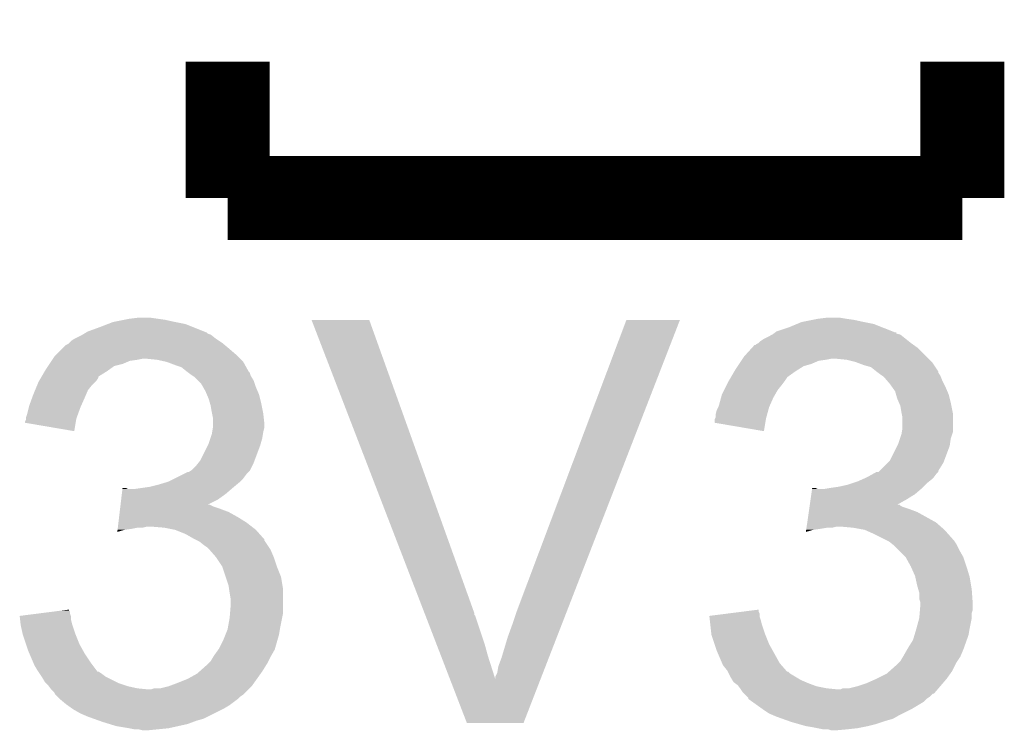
# Model space of a CAD drawing. Extents: x -1.3 to 24.2, y -3.9 to 53.4.
# Tile 5 of 24: x 8.9 to 11.3, y 2.9 to 4.6. Entities that reach past the tile are written whole.
import ezdxf

# ---------------------------------------------------------------- set-up
doc = ezdxf.new("R2010")
doc.units = 0
doc.layers.add('BARGRAPH_2_CLICK_V100_GTO', color=3, linetype='CONTINUOUS')

msp = doc.modelspace()

# ---------------------------------------------------------------- linework, layer by layer
at = {"layer": 'BARGRAPH_2_CLICK_V100_GTO', "const_width": 0.2032}
for points in [[(9.39292, 4.191), (9.39292, 4.5212)], [(11.17092, 4.191), (11.17092, 4.5212)], [(9.39292, 4.191), (11.17092, 4.191)]]:
    msp.add_lwpolyline(points, dxfattribs=at)
at = {"layer": 'BARGRAPH_2_CLICK_V100_GTO'}
for points in [[(9.08304, 3.87858), (9.102846, 3.886198), (9.310366, 3.87858), (9.291322, 3.886198)], [(9.102846, 3.886198), (9.116062, 3.89128), (9.291322, 3.886198), (9.26592, 3.89128)], [(9.116062, 3.89128), (9.14146, 3.89636), (9.26592, 3.89128), (9.243058, 3.89636)], [(9.14146, 3.89636), (9.15416, 3.8989), (9.243058, 3.89636), (9.22528, 3.8989)], [(9.15416, 3.8989), (9.174482, 3.90144), (9.22528, 3.8989), (9.2075, 3.90144)], [(9.596156, 3.896344), (9.59615, 3.896358), (9.735824, 3.896344), (9.59615, 3.896358)], [(9.86926, 3.187696), (9.596156, 3.896344), (9.98982, 3.187696), (9.735824, 3.896344)], [(10.09142, 3.1877), (10.358124, 3.89633), (10.212672, 3.1877), (10.487648, 3.89633)], [(10.358124, 3.89633), (10.358136, 3.89636), (10.487648, 3.89633), (10.358136, 3.89636)], [(10.751818, 3.87858), (10.770102, 3.886198), (10.97661, 3.87858), (10.957562, 3.886198)], [(10.770102, 3.886198), (10.782302, 3.89128), (10.957562, 3.886198), (10.93216, 3.89128)], [(10.782302, 3.89128), (10.8077, 3.89636), (10.93216, 3.89128), (10.909298, 3.89636)], [(10.8077, 3.89636), (10.8204, 3.8989), (10.909298, 3.89636), (10.89152, 3.8989)], [(10.8204, 3.8989), (10.840722, 3.90144), (10.89152, 3.8989), (10.876282, 3.90144)], [(9.022082, 3.85064), (9.042394, 3.860798), (9.36498, 3.85064), (9.352282, 3.860798)], [(9.042394, 3.860798), (9.042398, 3.8608), (9.352282, 3.860798), (9.352278, 3.8608)], [(9.042398, 3.8608), (9.046632, 3.86334), (9.352278, 3.8608), (9.344664, 3.86334)], [(9.046632, 3.86334), (9.050858, 3.865876), (9.344664, 3.86334), (9.34212, 3.865876)], [(9.050858, 3.865876), (9.0551, 3.86842), (9.34212, 3.865876), (9.335762, 3.86842)], [(9.0551, 3.86842), (9.08304, 3.87858), (9.335762, 3.86842), (9.310366, 3.87858)], [(10.690862, 3.85064), (10.711172, 3.860798), (11.03376, 3.85064), (11.021062, 3.860798)], [(10.711172, 3.860798), (10.71118, 3.860802), (11.021062, 3.860798), (11.021048, 3.860802)], [(10.71118, 3.860802), (10.71456, 3.863336), (11.021048, 3.860802), (11.010918, 3.863336)], [(10.71456, 3.863336), (10.717924, 3.865858), (11.010918, 3.863336), (11.0109, 3.865858)], [(10.717924, 3.865858), (10.717952, 3.86588), (11.0109, 3.865858), (11.008364, 3.86588)], [(10.717952, 3.86588), (10.721342, 3.86842), (11.008364, 3.86588), (11.002014, 3.86842)], [(10.721342, 3.86842), (10.751818, 3.87858), (11.002014, 3.86842), (10.97661, 3.87858)], [(9.001764, 3.835402), (9.00684, 3.837942), (9.386314, 3.835402), (9.383266, 3.837942)], [(9.00684, 3.837942), (9.009378, 3.84048), (9.383266, 3.837942), (9.38022, 3.84048)], [(9.009378, 3.84048), (9.01446, 3.84556), (9.38022, 3.84048), (9.3726, 3.84556)], [(9.01446, 3.84556), (9.022082, 3.85064), (9.3726, 3.84556), (9.36498, 3.85064)], [(10.670546, 3.835406), (10.673084, 3.837942), (11.053564, 3.835406), (11.050014, 3.837942)], [(10.673084, 3.837942), (10.678156, 3.84048), (11.050014, 3.837942), (11.04646, 3.84048)], [(10.678156, 3.84048), (10.67816, 3.840482), (11.04646, 3.84048), (11.046458, 3.840482)], [(10.67816, 3.840482), (10.68324, 3.84556), (11.046458, 3.840482), (11.04011, 3.84556)], [(10.68324, 3.84556), (10.690862, 3.85064), (11.04011, 3.84556), (11.03376, 3.85064)], [(8.973822, 3.807462), (8.978902, 3.812542), (9.41832, 3.807462), (9.41324, 3.812542)], [(8.978902, 3.812542), (8.99414, 3.82778), (9.41324, 3.812542), (9.39546, 3.82778)], [(8.99414, 3.82778), (9.001764, 3.835402), (9.39546, 3.82778), (9.386314, 3.835402)], [(10.642602, 3.807462), (10.661074, 3.827778), (11.084558, 3.807462), (11.064242, 3.827778)], [(10.661074, 3.827778), (10.668006, 3.8354), (11.064242, 3.827778), (11.053572, 3.8354)], [(10.668006, 3.8354), (10.670546, 3.835406), (11.053572, 3.8354), (11.053564, 3.835406)], [(8.958576, 3.784598), (8.961964, 3.78968), (9.118596, 3.784598), (9.138918, 3.78968)], [(8.961964, 3.78968), (8.967044, 3.797298), (9.138918, 3.78968), (9.156698, 3.797298)], [(8.967044, 3.797298), (8.968738, 3.79984), (9.156698, 3.797298), (9.17448, 3.79984)], [(8.968738, 3.79984), (8.970432, 3.80238), (9.17448, 3.79984), (9.187178, 3.80238)], [(8.970432, 3.80238), (8.973822, 3.807462), (9.423402, 3.80238), (9.41832, 3.807462)], [(9.222738, 3.79984), (9.197342, 3.80238), (9.425942, 3.79984), (9.423402, 3.80238)], [(9.245598, 3.79476), (9.222738, 3.79984), (9.431022, 3.79476), (9.425942, 3.79984)], [(9.245604, 3.794758), (9.245598, 3.79476), (9.431022, 3.794758), (9.431022, 3.79476)], [(9.26592, 3.78714), (9.245604, 3.794758), (9.435256, 3.78714), (9.431022, 3.794758)], [(10.627356, 3.784598), (10.630744, 3.789678), (10.787378, 3.784598), (10.80516, 3.789678)], [(10.630744, 3.789678), (10.635824, 3.797298), (10.80516, 3.789678), (10.822938, 3.797298)], [(10.635824, 3.797298), (10.637518, 3.79984), (10.822938, 3.797298), (10.84072, 3.79984)], [(10.637518, 3.79984), (10.639212, 3.80238), (10.84072, 3.79984), (10.853418, 3.80238)], [(10.639212, 3.80238), (10.642602, 3.807462), (11.08964, 3.80238), (11.084558, 3.807462)], [(10.891518, 3.79984), (10.866122, 3.80238), (11.09218, 3.79984), (11.08964, 3.80238)], [(10.911838, 3.79476), (10.891518, 3.79984), (11.09726, 3.79476), (11.09218, 3.79984)], [(10.93216, 3.78714), (10.911838, 3.79476), (11.10234, 3.78714), (11.09726, 3.79476)], [(8.943118, 3.759188), (8.950534, 3.7719), (9.0805, 3.759188), (9.10082, 3.7719)], [(8.950534, 3.7719), (8.953498, 3.77698), (9.10082, 3.7719), (9.10793, 3.77698)], [(8.953498, 3.77698), (8.958576, 3.784598), (9.10793, 3.77698), (9.118596, 3.784598)], [(9.281158, 3.78206), (9.26592, 3.78714), (9.438078, 3.78206), (9.435256, 3.78714)], [(9.29386, 3.7719), (9.281158, 3.78206), (9.443722, 3.7719), (9.438078, 3.78206)], [(9.297252, 3.769356), (9.29386, 3.7719), (9.44626, 3.769356), (9.443722, 3.7719)], [(9.30402, 3.76428), (9.297252, 3.769356), (9.447954, 3.76428), (9.44626, 3.769356)], [(10.611906, 3.759198), (10.619314, 3.7719), (10.749278, 3.759198), (10.767062, 3.7719)], [(10.619314, 3.7719), (10.622278, 3.77698), (10.767062, 3.7719), (10.775188, 3.77698)], [(10.622278, 3.77698), (10.627356, 3.784598), (10.775188, 3.77698), (10.787378, 3.784598)], [(10.949938, 3.782062), (10.93216, 3.78714), (11.105724, 3.782062), (11.10234, 3.78714)], [(10.96264, 3.7719), (10.949938, 3.782062), (11.112498, 3.7719), (11.105724, 3.782062)], [(10.962646, 3.771896), (10.96264, 3.7719), (11.1125, 3.771896), (11.112498, 3.7719)], [(10.966036, 3.769354), (10.962646, 3.771896), (11.112504, 3.769354), (11.1125, 3.771896)], [(10.9728, 3.76428), (10.966036, 3.769354), (11.115888, 3.76428), (11.112504, 3.769354)], [(8.932542, 3.738878), (8.93572, 3.746502), (9.065258, 3.738878), (9.072882, 3.746502)], [(8.93572, 3.746502), (8.937198, 3.749038), (9.072882, 3.746502), (9.075418, 3.749038)], [(8.937198, 3.749038), (8.94164, 3.756654), (9.075418, 3.749038), (9.080496, 3.756654)], [(8.94164, 3.756654), (8.943118, 3.759188), (9.080496, 3.756654), (9.0805, 3.759188)], [(9.307834, 3.761738), (9.30402, 3.76428), (9.4488, 3.761738), (9.447954, 3.76428)], [(9.31164, 3.7592), (9.307834, 3.761738), (9.450324, 3.7592), (9.4488, 3.761738)], [(9.3218, 3.74904), (9.31164, 3.7592), (9.45642, 3.74904), (9.450324, 3.7592)], [(9.329418, 3.74142), (9.3218, 3.74904), (9.458962, 3.74142), (9.45642, 3.74904)], [(9.333774, 3.733802), (9.329418, 3.74142), (9.4615, 3.733802), (9.458962, 3.74142)], [(10.60069, 3.73888), (10.6045, 3.746498), (10.73404, 3.73888), (10.739752, 3.746498)], [(10.6045, 3.746498), (10.605982, 3.74904), (10.739752, 3.746498), (10.74166, 3.74904)], [(10.605982, 3.74904), (10.610426, 3.75666), (10.74166, 3.74904), (10.74674, 3.75666)], [(10.610426, 3.75666), (10.611906, 3.759198), (10.74674, 3.75666), (10.749278, 3.759198)], [(10.97661, 3.76174), (10.9728, 3.76428), (11.11758, 3.76174), (11.115888, 3.76428)], [(10.980418, 3.7592), (10.97661, 3.76174), (11.118596, 3.7592), (11.11758, 3.76174)], [(10.989128, 3.74904), (10.980418, 3.7592), (11.12266, 3.74904), (11.118596, 3.7592)], [(10.99566, 3.74142), (10.989128, 3.74904), (11.12647, 3.74142), (11.12266, 3.74904)], [(11.001104, 3.7338), (10.99566, 3.74142), (11.13028, 3.7338), (11.12647, 3.74142)], [(8.92302, 3.716018), (8.927252, 3.726178), (9.050744, 3.716018), (9.0551, 3.726178)], [(8.927252, 3.726178), (8.932542, 3.738878), (9.0551, 3.726178), (9.065258, 3.738878)], [(9.33958, 3.723642), (9.333774, 3.733802), (9.465854, 3.723642), (9.4615, 3.733802)], [(9.342848, 3.716018), (9.33958, 3.723642), (9.46912, 3.716018), (9.465854, 3.723642)], [(10.58926, 3.71602), (10.594338, 3.726178), (10.718074, 3.71602), (10.723878, 3.726178)], [(10.594338, 3.726178), (10.60069, 3.73888), (10.723878, 3.726178), (10.73404, 3.73888)], [(11.008358, 3.723644), (11.001104, 3.7338), (11.134634, 3.723644), (11.13028, 3.7338)], [(11.010538, 3.716018), (11.008358, 3.723644), (11.1379, 3.716018), (11.134634, 3.723644)], [(8.912862, 3.68808), (8.92025, 3.7084), (9.038448, 3.68808), (9.04748, 3.7084)], [(8.92025, 3.7084), (8.92302, 3.716018), (9.04748, 3.7084), (9.050744, 3.716018)], [(9.3472, 3.705862), (9.342848, 3.716018), (9.47166, 3.705862), (9.46912, 3.716018)], [(9.350104, 3.6957), (9.3472, 3.705862), (9.4742, 3.6957), (9.47166, 3.705862)], [(9.35228, 3.688082), (9.350104, 3.6957), (9.475724, 3.688082), (9.4742, 3.6957)], [(10.581642, 3.688082), (10.58718, 3.708398), (10.704688, 3.688082), (10.71372, 3.708398)], [(10.58718, 3.708398), (10.58926, 3.71602), (10.71372, 3.708398), (10.718074, 3.71602)], [(11.013438, 3.70586), (11.010538, 3.716018), (11.14044, 3.70586), (11.1379, 3.716018)], [(11.017794, 3.6957), (11.013438, 3.70586), (11.14298, 3.6957), (11.14044, 3.70586)], [(11.021058, 3.688082), (11.017794, 3.6957), (11.144504, 3.688082), (11.14298, 3.6957)], [(8.907778, 3.66776), (8.912226, 3.68554), (9.030854, 3.66776), (9.03732, 3.68554)], [(8.912226, 3.68554), (8.912862, 3.68808), (9.03732, 3.68554), (9.038448, 3.68808)], [(9.35482, 3.67284), (9.35228, 3.688082), (9.478772, 3.67284), (9.475724, 3.688082)], [(9.35533, 3.6703), (9.35482, 3.67284), (9.47928, 3.6703), (9.478772, 3.67284)], [(9.35736, 3.660142), (9.35533, 3.6703), (9.48041, 3.660142), (9.47928, 3.6703)], [(10.57402, 3.667762), (10.57656, 3.677922), (10.69871, 3.667762), (10.70148, 3.677922)], [(10.57656, 3.677922), (10.58037, 3.68554), (10.70148, 3.677922), (10.703558, 3.68554)], [(10.58037, 3.68554), (10.581642, 3.688082), (10.703558, 3.68554), (10.704688, 3.688082)], [(11.0236, 3.67284), (11.021058, 3.688082), (11.147552, 3.67284), (11.144504, 3.688082)], [(11.02411, 3.670298), (11.0236, 3.67284), (11.14806, 3.670298), (11.147552, 3.67284)], [(11.02614, 3.660142), (11.02411, 3.670298), (11.148058, 3.660142), (11.14806, 3.670298)], [(8.9027, 3.647458), (8.902702, 3.649984), (9.025462, 3.647458), (9.025884, 3.649984)], [(9.022058, 3.627124), (8.9027, 3.647458), (9.022058, 3.627124), (9.025462, 3.647458)], [(8.902702, 3.649984), (8.90524, 3.655064), (9.025884, 3.649984), (9.026734, 3.655064)], [(8.90524, 3.657598), (8.905242, 3.660142), (9.02716, 3.657598), (9.028084, 3.660142)], [(8.90524, 3.655064), (8.90524, 3.657598), (9.026734, 3.655064), (9.02716, 3.657598)], [(8.905242, 3.660142), (8.907778, 3.66776), (9.028084, 3.660142), (9.030854, 3.66776)], [(9.35736, 3.647438), (9.35736, 3.660142), (9.48182, 3.647438), (9.48041, 3.660142)], [(9.35736, 3.634742), (9.35736, 3.647438), (9.48182, 3.634742), (9.48182, 3.647438)], [(10.57148, 3.647458), (10.571482, 3.655064), (10.694242, 3.647458), (10.695514, 3.655064)], [(10.690838, 3.627124), (10.57148, 3.647458), (10.690838, 3.627124), (10.694242, 3.647458)], [(10.571482, 3.655064), (10.572748, 3.6576), (10.695514, 3.655064), (10.69594, 3.6576)], [(10.572748, 3.6576), (10.57402, 3.660144), (10.69594, 3.6576), (10.696632, 3.660144)], [(10.57402, 3.660144), (10.57402, 3.667762), (10.696632, 3.660144), (10.69871, 3.667762)], [(11.02614, 3.634742), (11.02614, 3.660142), (11.148058, 3.634742), (11.148058, 3.660142)], [(9.35482, 3.6195), (9.355666, 3.62458), (9.478432, 3.6195), (9.47928, 3.62458)], [(9.355666, 3.62458), (9.357358, 3.634738), (9.47928, 3.62458), (9.48182, 3.634738)], [(9.357358, 3.634738), (9.35736, 3.634742), (9.48182, 3.634738), (9.48182, 3.634742)], [(11.0236, 3.6195), (11.024446, 3.624578), (11.146364, 3.6195), (11.148058, 3.624578)], [(11.024446, 3.624578), (11.02614, 3.634742), (11.148058, 3.624578), (11.148058, 3.634742)], [(9.3472, 3.596642), (9.351432, 3.609338), (9.473112, 3.596642), (9.47674, 3.609338)], [(9.351432, 3.609338), (9.35482, 3.6195), (9.47674, 3.609338), (9.478432, 3.6195)], [(11.01598, 3.596642), (11.020212, 3.609338), (11.141164, 3.596642), (11.14298, 3.609338)], [(11.020212, 3.609338), (11.0236, 3.6195), (11.14298, 3.609338), (11.146364, 3.6195)], [(9.326882, 3.556002), (9.344658, 3.59156), (9.458324, 3.556002), (9.47166, 3.59156)], [(9.344658, 3.59156), (9.3472, 3.596642), (9.47166, 3.59156), (9.473112, 3.596642)], [(10.995662, 3.556004), (11.013436, 3.591556), (11.127104, 3.556004), (11.140438, 3.591556)], [(11.013436, 3.591556), (11.01598, 3.596642), (11.140438, 3.591556), (11.141164, 3.596642)], [(9.316722, 3.543302), (9.322816, 3.55092), (9.45261, 3.543302), (9.45642, 3.55092)], [(9.322816, 3.55092), (9.326882, 3.556002), (9.45642, 3.55092), (9.458324, 3.556002)], [(10.970254, 3.530596), (10.990576, 3.550918), (11.1125, 3.530596), (11.125198, 3.550918)], [(10.990576, 3.550918), (10.995662, 3.556004), (11.125198, 3.550918), (11.127104, 3.556004)], [(9.286238, 3.522978), (9.296404, 3.52806), (9.43864, 3.522978), (9.443718, 3.52806)], [(9.296404, 3.52806), (9.298946, 3.528064), (9.443718, 3.52806), (9.443722, 3.528064)], [(9.298946, 3.528064), (9.302748, 3.5306), (9.443722, 3.528064), (9.446258, 3.5306)], [(9.302748, 3.5306), (9.306562, 3.533142), (9.446258, 3.5306), (9.447528, 3.533142)], [(9.306562, 3.533142), (9.316722, 3.543302), (9.447528, 3.533142), (9.45261, 3.543302)], [(10.953494, 3.522978), (10.962634, 3.528054), (11.10742, 3.522978), (11.112494, 3.528054)], [(10.962634, 3.528054), (10.962646, 3.52806), (11.112494, 3.528054), (11.112494, 3.52806)], [(10.962646, 3.52806), (10.967726, 3.528066), (11.112494, 3.52806), (11.112494, 3.528066)], [(10.967726, 3.528066), (10.970254, 3.530596), (11.112494, 3.528066), (11.1125, 3.530596)], [(9.225278, 3.49758), (9.242212, 3.50266), (9.414764, 3.49758), (9.42086, 3.50266)], [(9.242212, 3.50266), (9.25068, 3.5052), (9.42086, 3.50266), (9.423398, 3.5052)], [(9.25068, 3.5052), (9.26592, 3.51282), (9.423398, 3.5052), (9.431018, 3.51282)], [(9.26592, 3.51282), (9.286238, 3.522978), (9.431018, 3.51282), (9.43864, 3.522978)], [(10.89406, 3.497582), (10.909296, 3.50266), (11.082022, 3.497582), (11.0871, 3.50266)], [(10.909296, 3.50266), (10.916918, 3.5052), (11.0871, 3.50266), (11.090274, 3.5052)], [(10.916918, 3.5052), (10.934058, 3.512818), (11.090274, 3.5052), (11.099798, 3.512818)], [(10.934058, 3.512818), (10.93978, 3.51536), (11.099798, 3.512818), (11.101704, 3.51536)], [(10.93978, 3.51536), (10.953494, 3.522978), (11.101704, 3.51536), (11.10742, 3.522978)], [(9.137122, 3.47472), (9.138636, 3.48742), (9.387842, 3.47472), (9.402656, 3.48742)], [(9.138636, 3.48742), (9.138938, 3.489958), (9.151624, 3.48742), (9.146544, 3.489958)], [(9.138938, 3.489958), (9.13894, 3.48996), (9.146544, 3.489958), (9.13894, 3.48996)], [(9.1694, 3.48742), (9.18718, 3.48996), (9.402656, 3.48742), (9.40562, 3.48996)], [(9.18718, 3.48996), (9.20496, 3.4925), (9.40562, 3.48996), (9.408668, 3.4925)], [(9.20496, 3.4925), (9.225278, 3.49758), (9.408668, 3.4925), (9.414764, 3.49758)], [(10.805538, 3.47472), (10.807356, 3.48742), (11.056618, 3.47472), (11.071436, 3.48742)], [(10.807356, 3.48742), (10.807718, 3.489958), (10.820404, 3.48742), (10.815324, 3.489958)], [(10.807718, 3.489958), (10.80772, 3.48996), (10.815324, 3.489958), (10.80772, 3.48996)], [(10.838182, 3.48742), (10.85342, 3.48996), (11.071436, 3.48742), (11.0744, 3.48996)], [(10.85342, 3.48996), (10.871198, 3.4925), (11.0744, 3.48996), (11.07694, 3.4925)], [(10.871198, 3.4925), (10.89406, 3.497582), (11.07694, 3.4925), (11.082022, 3.497582)], [(9.134094, 3.44932), (9.135608, 3.46202), (9.344752, 3.44932), (9.370058, 3.46202)], [(9.135608, 3.46202), (9.137122, 3.47472), (9.370058, 3.46202), (9.387842, 3.47472)], [(10.801906, 3.44932), (10.803722, 3.462022), (11.013526, 3.44932), (11.0363, 3.462022)], [(10.803722, 3.462022), (10.805538, 3.47472), (11.0363, 3.462022), (11.056618, 3.47472)], [(9.13046, 3.41884), (9.131974, 3.43154), (9.41832, 3.41884), (9.395462, 3.43154)], [(9.131974, 3.43154), (9.132882, 3.43916), (9.395462, 3.43154), (9.37514, 3.43916)], [(9.132882, 3.43916), (9.133488, 3.44424), (9.37514, 3.43916), (9.359902, 3.44424)], [(9.133488, 3.44424), (9.134094, 3.449318), (9.359902, 3.44424), (9.349744, 3.449318)], [(9.134094, 3.449318), (9.134094, 3.44932), (9.349744, 3.449318), (9.344752, 3.44932)], [(10.795728, 3.40614), (10.799362, 3.43154), (11.10742, 3.40614), (11.061702, 3.43154)], [(10.799362, 3.43154), (10.800452, 3.43916), (11.061702, 3.43154), (11.04138, 3.43916)], [(10.800452, 3.43916), (10.801178, 3.44424), (11.04138, 3.43916), (11.026142, 3.44424)], [(10.801178, 3.44424), (10.801542, 3.446778), (11.026142, 3.44424), (11.021064, 3.446778)], [(10.801542, 3.446778), (10.801904, 3.449314), (11.021064, 3.446778), (11.018526, 3.449314)], [(10.801904, 3.449314), (10.801906, 3.44932), (11.018526, 3.449314), (11.013526, 3.44932)], [(9.128944, 3.40614), (9.13046, 3.41884), (9.43864, 3.40614), (9.41832, 3.41884)], [(9.126224, 3.383312), (9.126824, 3.38836), (9.126224, 3.383312), (9.143998, 3.38836)], [(9.126824, 3.38836), (9.127128, 3.3909), (9.143998, 3.38836), (9.16178, 3.3909)], [(9.127128, 3.3909), (9.12743, 3.39344), (9.16178, 3.3909), (9.174478, 3.39344)], [(9.12743, 3.39344), (9.127734, 3.39598), (9.187178, 3.39344), (9.197338, 3.39598)], [(9.127734, 3.39598), (9.128944, 3.40614), (9.451704, 3.39598), (9.43864, 3.40614)], [(9.24052, 3.39344), (9.210042, 3.39598), (9.45497, 3.39344), (9.451704, 3.39598)], [(9.265918, 3.38836), (9.24052, 3.39344), (9.4615, 3.38836), (9.45497, 3.39344)], [(9.29132, 3.3782), (9.265918, 3.38836), (9.47053, 3.3782), (9.4615, 3.38836)], [(10.792464, 3.383312), (10.793186, 3.38836), (10.792464, 3.383312), (10.810238, 3.38836)], [(10.793186, 3.38836), (10.793548, 3.3909), (10.810238, 3.38836), (10.82802, 3.3909)], [(10.793548, 3.3909), (10.793912, 3.39344), (10.82802, 3.3909), (10.843258, 3.39344)], [(10.793912, 3.39344), (10.794276, 3.39598), (10.855958, 3.39344), (10.866118, 3.39598)], [(10.794276, 3.39598), (10.795728, 3.40614), (11.119032, 3.39598), (11.10742, 3.40614)], [(10.906762, 3.39344), (10.878822, 3.39598), (11.121936, 3.39344), (11.119032, 3.39598)], [(10.934698, 3.38836), (10.906762, 3.39344), (11.12774, 3.38836), (11.121936, 3.39344)], [(10.95756, 3.3782), (10.934698, 3.38836), (11.136772, 3.3782), (11.12774, 3.38836)], [(9.309102, 3.36804), (9.29132, 3.3782), (9.479558, 3.36804), (9.47053, 3.3782)], [(9.314194, 3.365494), (9.309102, 3.36804), (9.48182, 3.365494), (9.479558, 3.36804)], [(9.319274, 3.362954), (9.314194, 3.365494), (9.481824, 3.362954), (9.48182, 3.365494)], [(9.324338, 3.360422), (9.319274, 3.362954), (9.483512, 3.360422), (9.481824, 3.362954)], [(9.33704, 3.35026), (9.324338, 3.360422), (9.490288, 3.35026), (9.483512, 3.360422)], [(10.982962, 3.3655), (10.95756, 3.3782), (11.14806, 3.3655), (11.136772, 3.3782)], [(10.988042, 3.36296), (10.982962, 3.3655), (11.1506, 3.36296), (11.14806, 3.3655)], [(10.993118, 3.360422), (10.988042, 3.36296), (11.152292, 3.360422), (11.1506, 3.36296)], [(10.999474, 3.355338), (10.993118, 3.360422), (11.15568, 3.355338), (11.152292, 3.360422)], [(9.34466, 3.34518), (9.33704, 3.35026), (9.493674, 3.34518), (9.490288, 3.35026)], [(9.347202, 3.34264), (9.34466, 3.34518), (9.495368, 3.34264), (9.493674, 3.34518)], [(9.349426, 3.3401), (9.347202, 3.34264), (9.49706, 3.3401), (9.495368, 3.34264)], [(9.36498, 3.322322), (9.349426, 3.3401), (9.50468, 3.322322), (9.49706, 3.3401)], [(11.005818, 3.350262), (10.999474, 3.355338), (11.15822, 3.350262), (11.15568, 3.355338)], [(11.015978, 3.340102), (11.005818, 3.350262), (11.1633, 3.340102), (11.15822, 3.350262)], [(11.033758, 3.32232), (11.015978, 3.340102), (11.17346, 3.32232), (11.1633, 3.340102)], [(9.364982, 3.32232), (9.36498, 3.322322), (9.50468, 3.32232), (9.50468, 3.322322)], [(9.380218, 3.299464), (9.364982, 3.32232), (9.5123, 3.299464), (9.50468, 3.32232)], [(11.03376, 3.322318), (11.033758, 3.32232), (11.17346, 3.322318), (11.17346, 3.32232)], [(11.04646, 3.29946), (11.03376, 3.322318), (11.18108, 3.29946), (11.17346, 3.322318)], [(9.38022, 3.29946), (9.380218, 3.299464), (9.5123, 3.29946), (9.5123, 3.299464)], [(9.388688, 3.274058), (9.38022, 3.29946), (9.52246, 3.274058), (9.5123, 3.29946)], [(11.056618, 3.276602), (11.04646, 3.29946), (11.187938, 3.276602), (11.18108, 3.29946)], [(9.395458, 3.253742), (9.388688, 3.274058), (9.525846, 3.253742), (9.52246, 3.274058)], [(11.057184, 3.27406), (11.056618, 3.276602), (11.1887, 3.27406), (11.187938, 3.276602)], [(11.0617, 3.253738), (11.057184, 3.27406), (11.192088, 3.253738), (11.1887, 3.27406)], [(9.396912, 3.243578), (9.395458, 3.253742), (9.52754, 3.243578), (9.525846, 3.253742)], [(9.398, 3.23596), (9.396912, 3.243578), (9.52754, 3.23596), (9.52754, 3.243578)], [(11.064604, 3.243582), (11.0617, 3.253738), (11.19378, 3.243582), (11.192088, 3.253738)], [(11.06678, 3.235964), (11.064604, 3.243582), (11.194326, 3.235964), (11.19378, 3.243582)], [(9.40054, 3.220722), (9.398, 3.23596), (9.52754, 3.220722), (9.52754, 3.23596)], [(9.40054, 3.205478), (9.40054, 3.220722), (9.52754, 3.205478), (9.52754, 3.220722)], [(11.06678, 3.220724), (11.06678, 3.235964), (11.195414, 3.220724), (11.194326, 3.235964)], [(11.069318, 3.213102), (11.06678, 3.220724), (11.195958, 3.213102), (11.195414, 3.220724)], [(8.969722, 3.190234), (8.989622, 3.192774), (9.01192, 3.190234), (9.009386, 3.192774)], [(8.989622, 3.192774), (9.00938, 3.195296), (9.009386, 3.192774), (9.00938, 3.195296)], [(9.399058, 3.187698), (9.40054, 3.205478), (9.52754, 3.187698), (9.52754, 3.205478)], [(10.638466, 3.190236), (10.67816, 3.195296), (10.678162, 3.190236), (10.67816, 3.195296)], [(11.067836, 3.187696), (11.068472, 3.195318), (11.19378, 3.187696), (11.196318, 3.195318)], [(11.068472, 3.195318), (11.06932, 3.205478), (11.196318, 3.195318), (11.196318, 3.205478)], [(11.06932, 3.208022), (11.069318, 3.213102), (11.19632, 3.208022), (11.195958, 3.213102)], [(11.06932, 3.205478), (11.06932, 3.208022), (11.196318, 3.205478), (11.19632, 3.208022)], [(8.890002, 3.180058), (8.929956, 3.185158), (9.013622, 3.180058), (9.011922, 3.185158)], [(8.890284, 3.177536), (8.890002, 3.180058), (9.01446, 3.177536), (9.013622, 3.180058)], [(8.89113, 3.169918), (8.890284, 3.177536), (9.01446, 3.169918), (9.01446, 3.177536)], [(8.892258, 3.159762), (8.89113, 3.169918), (9.017, 3.159762), (9.01446, 3.169918)], [(8.929956, 3.185158), (8.969722, 3.190234), (9.011922, 3.185158), (9.01192, 3.190234)], [(9.39338, 3.1496), (9.398, 3.174998), (9.51992, 3.1496), (9.524998, 3.174998)], [(9.398, 3.174998), (9.399058, 3.187698), (9.524998, 3.174998), (9.52754, 3.187698)], [(9.87122, 3.182614), (9.86926, 3.187696), (9.989826, 3.182614), (9.98982, 3.187696)], [(9.872198, 3.180076), (9.87122, 3.182614), (9.99236, 3.180076), (9.989826, 3.182614)], [(9.898626, 3.1115), (9.872198, 3.180076), (10.015218, 3.1115), (9.99236, 3.180076)], [(10.08126, 3.15722), (10.09142, 3.1877), (10.200846, 3.15722), (10.212672, 3.1877)], [(10.5588, 3.18008), (10.598618, 3.185156), (10.680702, 3.18008), (10.6807, 3.185156)], [(10.559082, 3.177538), (10.5588, 3.18008), (10.680702, 3.177538), (10.680702, 3.18008)], [(10.559926, 3.16992), (10.559082, 3.177538), (10.683238, 3.16992), (10.680702, 3.177538)], [(10.56105, 3.159762), (10.559926, 3.16992), (10.68578, 3.159762), (10.683238, 3.16992)], [(10.598618, 3.185156), (10.638466, 3.190236), (10.6807, 3.185156), (10.678162, 3.190236)], [(11.059852, 3.1496), (11.066778, 3.174998), (11.1887, 3.1496), (11.19378, 3.174998)], [(11.066778, 3.174998), (11.06678, 3.175002), (11.19378, 3.174998), (11.19378, 3.175002)], [(11.06678, 3.175002), (11.067836, 3.187696), (11.19378, 3.175002), (11.19378, 3.187696)], [(8.89254, 3.157222), (8.892258, 3.159762), (9.017848, 3.157222), (9.017, 3.159762)], [(8.897056, 3.1369), (8.89254, 3.157222), (9.02462, 3.1369), (9.017848, 3.157222)], [(9.387838, 3.134358), (9.39292, 3.147062), (9.51738, 3.134358), (9.519496, 3.147062)], [(9.39292, 3.147062), (9.39338, 3.1496), (9.519496, 3.147062), (9.51992, 3.1496)], [(10.071098, 3.12928), (10.08126, 3.15722), (10.190004, 3.12928), (10.200846, 3.15722)], [(10.56358, 3.1369), (10.56105, 3.159762), (10.6934, 3.1369), (10.68578, 3.159762)], [(11.05535, 3.13436), (11.05916, 3.14706), (11.186158, 3.13436), (11.188276, 3.14706)], [(11.05916, 3.14706), (11.059852, 3.1496), (11.188276, 3.14706), (11.1887, 3.1496)], [(8.89762, 3.134362), (8.897056, 3.1369), (9.025636, 3.134362), (9.02462, 3.1369)], [(8.905242, 3.111498), (8.89762, 3.134362), (9.03478, 3.111498), (9.025636, 3.134362)], [(9.3726, 3.101342), (9.38276, 3.12166), (9.507946, 3.101342), (9.513752, 3.12166)], [(9.38276, 3.12166), (9.387838, 3.134358), (9.513752, 3.12166), (9.51738, 3.134358)], [(10.05586, 3.078478), (10.071098, 3.12928), (10.17029, 3.078478), (10.190004, 3.12928)], [(10.56386, 3.134362), (10.56358, 3.1369), (10.694416, 3.134362), (10.6934, 3.1369)], [(10.571482, 3.111498), (10.56386, 3.134362), (10.70356, 3.111498), (10.694416, 3.134362)], [(11.03884, 3.10134), (11.051542, 3.12166), (11.174366, 3.10134), (11.181622, 3.12166)], [(11.051542, 3.12166), (11.05535, 3.13436), (11.181622, 3.12166), (11.186158, 3.13436)], [(8.91032, 3.09626), (8.905242, 3.111498), (9.043248, 3.09626), (9.03478, 3.111498)], [(9.359898, 3.08356), (9.370782, 3.098798), (9.49851, 3.08356), (9.50722, 3.098798)], [(9.370782, 3.098798), (9.3726, 3.101342), (9.50722, 3.098798), (9.507946, 3.101342)], [(9.909394, 3.08356), (9.898626, 3.1115), (10.02284, 3.08356), (10.015218, 3.1115)], [(10.57656, 3.09626), (10.571482, 3.111498), (10.712026, 3.09626), (10.70356, 3.111498)], [(11.02868, 3.08356), (11.037388, 3.098802), (11.166926, 3.08356), (11.17346, 3.098802)], [(11.037388, 3.098802), (11.03884, 3.10134), (11.17346, 3.098802), (11.174366, 3.10134)], [(8.913586, 3.08864), (8.91032, 3.09626), (9.04748, 3.08864), (9.043248, 3.09626)], [(8.923384, 3.06578), (8.913586, 3.08864), (9.06272, 3.06578), (9.04748, 3.08864)], [(9.352282, 3.070862), (9.358374, 3.08102), (9.49198, 3.070862), (9.49706, 3.08102)], [(9.358374, 3.08102), (9.359898, 3.08356), (9.49706, 3.08102), (9.49851, 3.08356)], [(9.930876, 3.02782), (9.909394, 3.08356), (10.04062, 3.02782), (10.02284, 3.08356)], [(10.048242, 3.058162), (10.05586, 3.078478), (10.162406, 3.058162), (10.17029, 3.078478)], [(10.589624, 3.06578), (10.57656, 3.09626), (10.72896, 3.06578), (10.712026, 3.09626)], [(11.021062, 3.070862), (11.027154, 3.081018), (11.159068, 3.070862), (11.165838, 3.081018)], [(11.027154, 3.081018), (11.02868, 3.08356), (11.165838, 3.081018), (11.166926, 3.08356)], [(8.92556, 3.060702), (8.923384, 3.06578), (9.066532, 3.060702), (9.06272, 3.06578)], [(8.93318, 3.047998), (8.92556, 3.060702), (9.076066, 3.047998), (9.066532, 3.060702)], [(9.324974, 3.045462), (9.34212, 3.0607), (9.47674, 3.045462), (9.486262, 3.0607)], [(9.34212, 3.0607), (9.347202, 3.065782), (9.486262, 3.0607), (9.48944, 3.065782)], [(9.347202, 3.065782), (9.352282, 3.070862), (9.48944, 3.065782), (9.49198, 3.070862)], [(10.0457, 3.042922), (10.048242, 3.058162), (10.156494, 3.042922), (10.162406, 3.058162)], [(10.5918, 3.060702), (10.589624, 3.06578), (10.733406, 3.060702), (10.72896, 3.06578)], [(10.60196, 3.048), (10.5918, 3.060702), (10.744526, 3.048), (10.733406, 3.060702)], [(10.993752, 3.04546), (11.0109, 3.0607), (11.145518, 3.04546), (11.15314, 3.0607)], [(11.0109, 3.0607), (11.015978, 3.065778), (11.15314, 3.0607), (11.15568, 3.065778)], [(11.015978, 3.065778), (11.021062, 3.070862), (11.15568, 3.065778), (11.159068, 3.070862)], [(8.934874, 3.04546), (8.93318, 3.047998), (9.07797, 3.04546), (9.076066, 3.047998)], [(8.934876, 3.045456), (8.934874, 3.04546), (9.080506, 3.045456), (9.07797, 3.04546)], [(8.938262, 3.04038), (8.934876, 3.045456), (9.08812, 3.04038), (9.080506, 3.045456)], [(8.943342, 3.03276), (8.938262, 3.04038), (9.098282, 3.03276), (9.08812, 3.04038)], [(8.950958, 3.020062), (8.943342, 3.03276), (9.123678, 3.020062), (9.098282, 3.03276)], [(9.271, 3.01752), (9.296402, 3.02768), (9.456782, 3.01752), (9.464038, 3.02768)], [(9.296402, 3.02768), (9.31926, 3.040382), (9.464038, 3.02768), (9.47311, 3.040382)], [(9.31926, 3.040382), (9.324974, 3.045462), (9.47311, 3.040382), (9.47674, 3.045462)], [(9.972036, 2.921014), (9.930876, 3.02782), (10.109188, 2.921014), (10.150634, 3.02782)], [(10.04062, 3.02782), (10.040622, 3.032764), (10.150634, 3.02782), (10.152552, 3.032764)], [(10.040622, 3.032764), (10.0457, 3.042922), (10.152552, 3.032764), (10.156494, 3.042922)], [(10.60323, 3.04546), (10.60196, 3.048), (10.746748, 3.04546), (10.744526, 3.048)], [(10.603234, 3.045454), (10.60323, 3.04546), (10.749286, 3.045454), (10.746748, 3.04546)], [(10.605772, 3.040378), (10.603234, 3.045454), (10.754362, 3.040378), (10.749286, 3.045454)], [(10.60958, 3.03276), (10.605772, 3.040378), (10.767062, 3.03276), (10.754362, 3.040378)], [(10.614154, 3.02514), (10.60958, 3.03276), (10.779762, 3.02514), (10.767062, 3.03276)], [(10.939778, 3.01752), (10.96264, 3.02768), (11.124108, 3.01752), (11.13282, 3.02768)], [(10.96264, 3.02768), (10.98804, 3.040382), (11.13282, 3.02768), (11.14189, 3.040382)], [(10.98804, 3.040382), (10.993752, 3.04546), (11.14189, 3.040382), (11.145518, 3.04546)], [(8.9535, 3.01752), (8.950958, 3.020062), (9.128762, 3.01752), (9.123678, 3.020062)], [(8.958578, 3.01244), (8.9535, 3.01752), (9.144002, 3.01244), (9.128762, 3.01752)], [(8.960484, 3.0099), (8.958578, 3.01244), (9.151622, 3.0099), (9.144002, 3.01244)], [(8.964296, 3.00482), (8.960484, 3.0099), (9.174482, 3.00482), (9.151622, 3.0099)], [(8.9662, 3.002282), (8.964296, 3.00482), (9.19986, 3.002282), (9.174482, 3.00482)], [(8.966202, 3.00228), (8.9662, 3.002282), (9.199878, 3.00228), (9.19986, 3.002282)], [(8.973818, 2.99466), (8.966202, 3.00228), (9.4361, 2.99466), (9.44372, 3.00228)], [(9.199878, 3.00228), (9.207502, 3.002282), (9.44372, 3.00228), (9.443722, 3.002282)], [(9.207502, 3.002282), (9.215124, 3.00482), (9.443722, 3.002282), (9.44626, 3.00482)], [(9.230362, 3.00482), (9.250666, 3.009898), (9.44626, 3.00482), (9.451338, 3.009898)], [(9.250666, 3.009898), (9.250682, 3.009902), (9.451338, 3.009898), (9.45134, 3.009902)], [(9.250682, 3.009902), (9.271, 3.01752), (9.45134, 3.009902), (9.456782, 3.01752)], [(10.617198, 3.020064), (10.614154, 3.02514), (10.791606, 3.020064), (10.779762, 3.02514)], [(10.62059, 3.01752), (10.617198, 3.020064), (10.79754, 3.01752), (10.791606, 3.020064)], [(10.627358, 3.012442), (10.62059, 3.01752), (10.811084, 3.012442), (10.79754, 3.01752)], [(10.629266, 3.0099), (10.627358, 3.012442), (10.817862, 3.0099), (10.811084, 3.012442)], [(10.633076, 3.00482), (10.629266, 3.0099), (10.843258, 3.00482), (10.817862, 3.0099)], [(10.63498, 3.00228), (10.633076, 3.00482), (10.868658, 3.00228), (10.843258, 3.00482)], [(10.64006, 2.99466), (10.63498, 3.00228), (11.104508, 2.99466), (11.111042, 3.00228)], [(10.868658, 3.00228), (10.876284, 3.002282), (11.111042, 3.00228), (11.111044, 3.002282)], [(10.876284, 3.002282), (10.881364, 3.00482), (11.111044, 3.002282), (11.11322, 3.00482)], [(10.896602, 3.00482), (10.916918, 3.0099), (11.11322, 3.00482), (11.117576, 3.0099)], [(10.916918, 3.0099), (10.939778, 3.01752), (11.117576, 3.0099), (11.124108, 3.01752)], [(8.976358, 2.989584), (8.973818, 2.99466), (9.431024, 2.989584), (9.4361, 2.99466)], [(8.976362, 2.98958), (8.976358, 2.989584), (9.43102, 2.98958), (9.431024, 2.989584)], [(8.981444, 2.984498), (8.976362, 2.98958), (9.423398, 2.984498), (9.43102, 2.98958)], [(8.986522, 2.97942), (8.981444, 2.984498), (9.418318, 2.97942), (9.423398, 2.984498)], [(8.986522, 2.979418), (8.986522, 2.97942), (9.418314, 2.979418), (9.418318, 2.97942)], [(9.00176, 2.96672), (8.986522, 2.979418), (9.401386, 2.96672), (9.418314, 2.979418)], [(10.6426, 2.99212), (10.64006, 2.99466), (11.102332, 2.99212), (11.104508, 2.99466)], [(10.642606, 2.992114), (10.6426, 2.99212), (11.099794, 2.992114), (11.102332, 2.99212)], [(10.65022, 2.9845), (10.642606, 2.992114), (11.09218, 2.9845), (11.099794, 2.992114)], [(10.652754, 2.981966), (10.65022, 2.9845), (11.088378, 2.981966), (11.09218, 2.9845)], [(10.65276, 2.97943), (10.652754, 2.981966), (11.084574, 2.97943), (11.088378, 2.981966)], [(10.652778, 2.979418), (10.65276, 2.97943), (11.084558, 2.979418), (11.084574, 2.97943)], [(10.663442, 2.971798), (10.652778, 2.979418), (11.076938, 2.971798), (11.084558, 2.979418)], [(9.00532, 2.964178), (9.00176, 2.96672), (9.397998, 2.964178), (9.401386, 2.96672)], [(9.015984, 2.95656), (9.00532, 2.964178), (9.3853, 2.95656), (9.397998, 2.964178)], [(9.019538, 2.95402), (9.015984, 2.95656), (9.38022, 2.95402), (9.3853, 2.95656)], [(10.684766, 2.95656), (10.663442, 2.971798), (11.05154, 2.95656), (11.076938, 2.971798)], [(10.68832, 2.95402), (10.684766, 2.95656), (11.04646, 2.95402), (11.05154, 2.95656)], [(9.037318, 2.94386), (9.019538, 2.95402), (9.3599, 2.94386), (9.38022, 2.95402)], [(9.055102, 2.93624), (9.037318, 2.94386), (9.34466, 2.93624), (9.3599, 2.94386)], [(9.069332, 2.931158), (9.055102, 2.93624), (9.334498, 2.931158), (9.34466, 2.93624)], [(9.08355, 2.92608), (9.069332, 2.931158), (9.31672, 2.92608), (9.334498, 2.931158)], [(10.703558, 2.943862), (10.68832, 2.95402), (11.026144, 2.943862), (11.04646, 2.95402)], [(10.70949, 2.94132), (10.703558, 2.943862), (11.021062, 2.94132), (11.026144, 2.943862)], [(10.721342, 2.93624), (10.70949, 2.94132), (11.01217, 2.93624), (11.021062, 2.94132)], [(10.735572, 2.931158), (10.721342, 2.93624), (11.003278, 2.931158), (11.01217, 2.93624)], [(10.74979, 2.92608), (10.735572, 2.931158), (10.9855, 2.92608), (11.003278, 2.931158)], [(9.09066, 2.92354), (9.08355, 2.92608), (9.309946, 2.92354), (9.31672, 2.92608)], [(9.10717, 2.91846), (9.09066, 2.92354), (9.296398, 2.91846), (9.309946, 2.92354)], [(9.123678, 2.91338), (9.10717, 2.91846), (9.273538, 2.91338), (9.296398, 2.91846)], [(9.15416, 2.9083), (9.123678, 2.91338), (9.250678, 2.9083), (9.273538, 2.91338)], [(9.166858, 2.90576), (9.15416, 2.9083), (9.22528, 2.90576), (9.250678, 2.9083)], [(10.109184, 2.921), (9.972036, 2.921014), (10.109184, 2.921), (10.109188, 2.921014)], [(10.7569, 2.92354), (10.74979, 2.92608), (10.977876, 2.92354), (10.9855, 2.92608)], [(10.774674, 2.918462), (10.7569, 2.92354), (10.96264, 2.918462), (10.977876, 2.92354)], [(10.792458, 2.91338), (10.774674, 2.918462), (10.94232, 2.91338), (10.96264, 2.918462)], [(10.8077, 2.91084), (10.792458, 2.91338), (10.92962, 2.91084), (10.94232, 2.91338)], [(10.8204, 2.9083), (10.8077, 2.91084), (10.91692, 2.9083), (10.92962, 2.91084)], [(10.833098, 2.90576), (10.8204, 2.9083), (10.89406, 2.90576), (10.91692, 2.9083)], [(9.187178, 2.90322), (9.177018, 2.90576), (9.199882, 2.90322), (9.22528, 2.90576)], [(10.853418, 2.903222), (10.845796, 2.90576), (10.866142, 2.903222), (10.89406, 2.90576)], [(10.866122, 2.90322), (10.853418, 2.903222), (10.866122, 2.90322), (10.866142, 2.903222)]]:
    msp.add_solid(points, dxfattribs=at)

doc.saveas('drawing.dxf')
